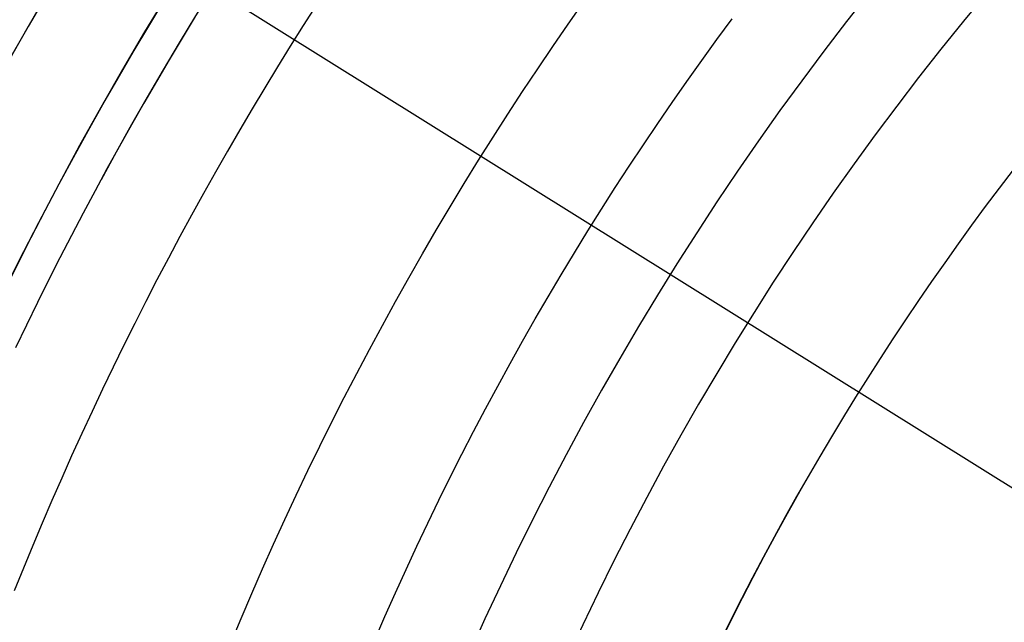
# Model space of a CAD drawing. Extents: x 12895 to 14339, y -6833 to -5581.
# Tile 24 of 79: x 13570 to 13584, y -6363 to -6354. Entities that reach past the tile are written whole.
import ezdxf

# ---------------------------------------------------------------- set-up
doc = ezdxf.new("R2010")
doc.units = 0
doc.layers.get('0').update_dxf_attribs({"linetype": 'CONTINUOUS'})
for name, color, linetype in [('BLANCO_METALICO', 7, 'CONTINUOUS'), ('COLOR', 7, 'CONTINUOUS'), ('LUZ', 7, 'CONTINUOUS')]:
    doc.layers.add(name, color=color, linetype=linetype)

msp = doc.modelspace()

# ---------------------------------------------------------------- linework, layer by layer
for points in [[(13574.11353023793, -6353.966407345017), (13573.92435206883, -6354.263385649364), (13573.73725540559, -6354.56167019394), (13573.55225053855, -6354.861246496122), (13573.36934775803, -6355.162100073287), (13573.18855735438, -6355.46421644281), (13573.00988961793, -6355.767581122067), (13572.83335483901, -6356.072179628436), (13572.65896330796, -6356.377997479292), (13572.48672531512, -6356.685020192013), (13572.31665115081, -6356.993233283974), (13572.14875110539, -6357.302622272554), (13571.98303546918, -6357.613172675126), (13571.81951453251, -6357.92487000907), (13571.65819858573, -6358.237699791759), (13571.49909791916, -6358.551647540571), (13571.34222282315, -6358.866698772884), (13571.18758358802, -6359.182839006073), (13571.03519050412, -6359.500053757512), (13570.88505386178, -6359.818328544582), (13570.73718395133, -6360.137648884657), (13570.59159106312, -6360.458000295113), (13570.44828548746, -6360.779368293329), (13570.30727751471, -6361.101738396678), (13570.1685774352, -6361.425096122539), (13570.03219553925, -6361.749426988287), (13569.89814211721, -6362.074716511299), (13569.76642745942, -6362.400950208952)], [(13570.0929495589, -6354.06547961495), (13569.9045391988, -6354.390568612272), (13569.71841626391, -6354.716958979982)], [(13572.36998002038, -6354.137601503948), (13572.18202713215, -6354.446761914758), (13571.99624494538, -6354.757219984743), (13571.81264403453, -6355.068960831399), (13571.63123497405, -6355.381969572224), (13571.45202833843, -6355.69623132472), (13571.2750347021, -6356.011731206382), (13571.10026463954, -6356.32845433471), (13570.92772872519, -6356.646385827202), (13570.75743753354, -6356.965510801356), (13570.58940163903, -6357.285814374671), (13570.42363161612, -6357.607281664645), (13570.26013803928, -6357.929897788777), (13570.09893148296, -6358.253647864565), (13569.94002252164, -6358.578517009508), (13569.78342172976, -6358.904490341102)], [(13574.95236115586, -6363.106827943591), (13575.09933045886, -6362.768335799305), (13575.24906251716, -6362.431077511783), (13575.40155357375, -6362.095077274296), (13575.5567998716, -6361.760359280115), (13575.71479765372, -6361.42694772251), (13575.87554316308, -6361.094866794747), (13576.03903264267, -6360.764140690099), (13576.20526233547, -6360.434793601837), (13576.37422848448, -6360.106849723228), (13576.54592733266, -6359.780333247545), (13576.72035512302, -6359.455268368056), (13576.89750809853, -6359.131679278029), (13577.07738250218, -6358.809590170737), (13577.25997457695, -6358.489025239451), (13577.44527813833, -6358.17000756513), (13577.63327729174, -6357.8525557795), (13577.8239537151, -6357.536687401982), (13578.01728908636, -6357.222419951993), (13578.21326508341, -6356.909770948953), (13578.4118633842, -6356.598757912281), (13578.61306566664, -6356.289398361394), (13578.81685360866, -6355.981709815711), (13579.02320888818, -6355.675709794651), (13579.23211318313, -6355.371415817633), (13579.44354817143, -6355.068845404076), (13579.657495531, -6354.768016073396), (13579.87393693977, -6354.468945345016), (13580.09285407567, -6354.171650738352)], [(13584.13502884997, -6356.34169000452), (13583.93368194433, -6356.605898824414), (13583.73452928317, -6356.871736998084), (13583.53758734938, -6357.139188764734), (13583.34287262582, -6357.408238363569), (13583.15040159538, -6357.678870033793), (13582.96019074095, -6357.95106801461), (13582.7722565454, -6358.224816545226), (13582.58661549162, -6358.500099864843), (13582.40328406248, -6358.776902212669), (13582.22227874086, -6359.055207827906), (13582.04361600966, -6359.335000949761), (13581.86731235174, -6359.616265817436), (13581.69338425, -6359.898986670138), (13581.5218481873, -6360.18314774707), (13581.35272064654, -6360.468733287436), (13581.18601811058, -6360.755727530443), (13581.02175487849, -6361.044113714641), (13580.85993651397, -6361.333871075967), (13580.7005663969, -6361.624977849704), (13580.54364790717, -6361.917412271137), (13580.38918442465, -6362.21115257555), (13580.23717932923, -6362.506176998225), (13580.08763600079, -6362.802463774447), (13579.9405578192, -6363.099991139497)]]:
    msp.add_lwpolyline(points)
for centre, radius, start, end in [((13616.37125110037, -6381.069931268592, 89.37470231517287), 73.2424557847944, 29.99999999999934, 209.9999999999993), ((13616.37125110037, -6381.069931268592, 68.68735261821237), 73.2424557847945, 91.17126672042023, 191.5820307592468), ((13616.37125110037, -6381.069931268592, 46.50000292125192), 71.74245578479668, 52.49999999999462, 187.500000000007), ((13616.37125114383, -6381.06993131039, 88.63012703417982), 71.44457953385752, 30.00000004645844, 209.9999999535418), ((13616.37125110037, -6381.069931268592, 89.05580518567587), 71.21139006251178, 30.0000000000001, 210.0000000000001), ((13616.37125110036, -6381.069931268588, 88.1250029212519), 70.93945536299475, 74.99999999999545, 165.000000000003), ((13616.37125110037, -6381.069931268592, 67.93735261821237), 70.94245578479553, 93.83645893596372, 193.7167436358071), ((13616.37125110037, -6381.069931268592, 67.12500292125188), 53.58193971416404, 29.99999999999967, 209.9999999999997), ((13616.37125110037, -6381.069931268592, 65.62055118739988), 53.58193971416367, 29.99999999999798, 209.999999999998), ((13616.37125110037, -6381.069931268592, 67.12500292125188), 52.0912327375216, 29.99999999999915, 209.9999999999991), ((13616.37125110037, -6381.069931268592, 77.62500292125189), 52.09123273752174, 29.99999999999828, 209.9999999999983), ((13616.37125110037, -6381.069931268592, 62.12500292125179), 51.59084318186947, 88.45819037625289, 151.5418096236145), ((13616.37125110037, -6381.069931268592, 105.1250029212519), 43.81815874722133, 30.00000000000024, 210.0000000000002), ((13616.37125110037, -6381.069931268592, 52.53957701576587), 42.50584972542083, 30.00000000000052, 210.0000000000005), ((13616.37125110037, -6381.069931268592, 89.37470231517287), 73.24245578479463, 209.9999999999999, 29.99999999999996), ((13616.3712510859, -6381.069931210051, 88.63012703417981), 71.44457953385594, 210.0000000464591, 29.99999995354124), ((13616.37125110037, -6381.069931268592, 89.05580518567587), 71.21139006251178, 210.0000000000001, 30.0000000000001), ((13616.37125110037, -6381.069931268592, 67.12500292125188), 53.58193971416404, 209.9999999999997, 29.99999999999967), ((13616.37125110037, -6381.069931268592, 65.62055118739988), 53.58193971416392, 210.0000000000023, 30.00000000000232), ((13616.37125110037, -6381.069931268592, 67.12500292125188), 52.0912327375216, 209.9999999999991, 29.99999999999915), ((13616.37125110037, -6381.069931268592, 77.62500292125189), 52.09123273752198, 210.0000000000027, 30.00000000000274), ((13616.37125110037, -6381.069931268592, 105.1250029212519), 43.81815874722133, 210.0000000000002, 30.00000000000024), ((13616.37125110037, -6381.069931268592, 52.53957701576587), 42.50584972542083, 210.0000000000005, 30.00000000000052), ((13616.37125110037, -6381.069931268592, 51.125002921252), 40.62840747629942, 149.999999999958, 180.0000000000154)]:
    msp.add_arc(centre, radius, start, end)
at = {"extrusion": (0, 0, -1)}
for centre, radius, start, end in [((-13616.37125110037, -6381.069931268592, -89.37470231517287), 70.9424557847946, 330.0000000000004, 150.0000000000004), ((-13616.37125110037, -6381.069931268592, -46.50000292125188), 70.9424557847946, 330.0000000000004, 150.0000000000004), ((-13616.37125110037, -6381.069931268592, -88.12500292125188), 52.09123273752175, 330.0000000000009, 150.0000000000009), ((-13616.37125110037, -6381.069931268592, -62.12500292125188), 47.03455676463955, 330.0000000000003, 150.0000000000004), ((-13616.37125110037, -6381.069931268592, -89.37470231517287), 70.94245578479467, 150.0000000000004, 330.0000000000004), ((-13616.37125110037, -6381.069931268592, -46.50000292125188), 70.94245578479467, 150.0000000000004, 330.0000000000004), ((-13616.37125110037, -6381.069931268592, -88.12500292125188), 52.09123273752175, 150.0000000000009, 330.0000000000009), ((-13616.37125110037, -6381.069931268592, -62.12500292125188), 47.03455676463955, 149.9999999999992, 329.9999999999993)]:
    msp.add_arc(centre, radius, start, end, dxfattribs=at)
at = {"layer": 'BLANCO_METALICO', "extrusion": (0, 0, -1)}
for centre, radius, start, end in [((-13616.37098787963, -6381.069931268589, -171.6470783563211), 99.09999999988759, 359.9999999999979, 180.0000000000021), ((-13616.37098787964, -6381.069931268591, -170.0309014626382), 98.69999999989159, 359.9999999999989, 180.0000000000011), ((-13616.37098787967, -6381.069931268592, -167.2309014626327), 98.19999999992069, 359.9999999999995, 180.0000000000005), ((-13616.37098787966, -6381.069931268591, -168.0309014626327), 98.1999999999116, 359.9999999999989, 180.0000000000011), ((-13616.37098787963, -6381.069931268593, -171.6470783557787), 99.49999999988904, 0, 180), ((-13616.37098787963, -6381.069931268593, -170.8389899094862), 99.49999999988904, 0, 180), ((-13616.37098787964, -6381.069931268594, -169.280901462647), 99.49999999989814, 5.237206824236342e-13, 179.9999999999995), ((-13616.37098787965, -6381.069931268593, -168.5309014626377), 98.69999999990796, 0, 180)]:
    msp.add_arc(centre, radius, start, end, dxfattribs=at)
at = {"layer": 'BLANCO_METALICO'}
for centre, radius, start, end in [((13616.37098787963, -6381.069931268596, 170.030901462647), 99.49999999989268, 1.571162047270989e-12, 179.9999999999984), ((13616.37098787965, -6381.069931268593, 168.5309014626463), 99.49999999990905, 0, 180), ((13616.37098787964, -6381.069931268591, 171.64707835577), 98.69999999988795, 359.9999999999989, 180.0000000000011), ((13616.37098787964, -6381.069931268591, 170.8389899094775), 98.69999999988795, 359.9999999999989, 180.0000000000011)]:
    msp.add_arc(centre, radius, start, end, dxfattribs=at)
at = {"layer": 'COLOR', "extrusion": (0, 0, -1)}
for centre, radius, start, end in [((-13616.37125823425, -6381.069948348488, 10.54089386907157), 152.392098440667, 333.381578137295, 153.381578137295), ((-13616.37125823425, -6381.06994834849, -32.97295255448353), 75.00000000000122, 63.38157813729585, 243.3815781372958), ((-13616.37125823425, -6381.069948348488, -18.68835025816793), 83.81579491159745, 333.3815781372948, 153.3815781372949), ((-13616.37125823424, -6381.069948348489, -43.50000292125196), 72.9999999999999, 63.38157813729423, 243.3815781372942), ((-13616.37125823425, -6381.06994834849, -33.3991820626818), 73.00000000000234, 63.3815781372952, 243.3815781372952), ((-13616.37125823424, -6381.069948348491, -43.50000292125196), 73.00000000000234, 63.3815781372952, 243.3815781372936), ((-13616.37125823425, -6381.06994834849, -43.50000292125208), 75.00000000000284, 63.38157813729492, 243.3815781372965), ((-13616.37125823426, -6381.06994834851, -26.2000005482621), 61.09154780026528, 333.3815781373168, 153.3815781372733), ((-13616.37125823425, -6381.069948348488, 10.54089386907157), 152.3920984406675, 153.3815781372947, 333.3815781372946), ((-13616.37936058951, -6381.065905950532, -28.2000005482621), 59.50000000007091, 333.381578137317, 153.3815781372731), ((-13616.37936058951, -6381.065905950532, -26.2000005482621), 59.50000000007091, 333.381578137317, 153.3815781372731), ((-13616.37125823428, -6381.069948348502, -22.44590218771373), 75.0000000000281, 333.381578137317, 63.38157813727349), ((-13616.37125823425, -6381.06994834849, -32.97295255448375), 74.9999999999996, 243.3815781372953, 63.38157813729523), ((-13616.37125823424, -6381.069948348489, -43.50000292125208), 75.00000000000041, 243.3815781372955, 63.38157813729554), ((-13616.37125823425, -6381.06994834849, -33.39918206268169), 72.99999999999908, 243.3815781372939, 63.38157813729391), ((-13616.37125823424, -6381.06994834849, -43.50000292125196), 73.00000000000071, 243.3815781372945, 63.38157813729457), ((-13616.37125823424, -6381.06994834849, -43.50000292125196), 73.00000000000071, 243.3815781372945, 63.38157813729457), ((-13616.3793605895, -6381.065905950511, -27.2000005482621), 59.5000000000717, 333.381578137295, 153.381578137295), ((-13616.3793605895, -6381.065905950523, -38.60000054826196), 35.0000000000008, 333.3815781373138, 153.3815781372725), ((-13616.37125823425, -6381.069948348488, -18.68835025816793), 83.81579491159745, 153.3815781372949, 333.3815781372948), ((-13616.3793605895, -6381.065905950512, -38.60000054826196), 32.50000000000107, 336.0269384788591, 90.73621779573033), ((-13616.37125823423, -6381.06994834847, -26.2000005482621), 61.09154780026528, 153.381578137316, 333.3815781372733), ((-13616.37936058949, -6381.065905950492, -28.2000005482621), 59.50000000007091, 153.3815781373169, 333.381578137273), ((-13616.3793605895, -6381.065905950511, -27.2000005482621), 59.50000000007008, 153.3815781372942, 333.3815781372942)]:
    msp.add_arc(centre, radius, start, end, dxfattribs=at)
at = {"layer": 'COLOR'}
for centre, radius, start, end in [((13616.37125823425, -6381.06994834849, -35.79999945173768), 153, 26.61842186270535, 206.618421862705), ((13616.37125823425, -6381.069948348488, -11.46081713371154), 152.9999999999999, 26.61842186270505, 206.6184218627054), ((13616.37125823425, -6381.069948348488, -23.63040829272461), 153.0000000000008, 26.61842186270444, 206.6184218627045), ((13616.37125823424, -6381.069948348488, -10.90949982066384), 152.8342956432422, 26.6184218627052, 206.6184218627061), ((13616.37125823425, -6381.06994834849, -35.79999945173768), 150, 26.61842186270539, 206.618421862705), ((13616.37125823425, -6381.069948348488, -11.46081713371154), 153, 206.6184218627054, 26.61842186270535), ((13616.37125823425, -6381.069948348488, -35.79999945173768), 153, 206.6184218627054, 26.61842186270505), ((13616.37125823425, -6381.069948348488, -23.63040829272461), 153.0000000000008, 206.618421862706, 26.61842186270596), ((13616.37125823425, -6381.069948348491, -10.90949982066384), 152.834295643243, 206.6184218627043, 26.61842186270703), ((13616.37125823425, -6381.069948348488, -35.79999945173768), 150, 206.6184218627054, 26.61842186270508), ((13616.37125823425, -6381.069948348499, 23.29836120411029), 73.0000000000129, 118.2029677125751, 160.0215797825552), ((13616.3712582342, -6381.069948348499, 28.20000054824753), 61.50000000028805, 118.44389482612, 159.7787818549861), ((13616.37125823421, -6381.069948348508, 29.25000054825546), 61.50000000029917, 118.4438948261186, 159.7787818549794), ((13616.37125823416, -6381.06994834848, 30.30000054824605), 61.50000000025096, 128.0039200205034, 159.7787818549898), ((13616.37936058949, -6381.0659059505, 30.300000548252), 34.99999999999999, 26.61842186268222, 206.6184218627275), ((13616.3793605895, -6381.065905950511, 34.45000054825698), 35.0000000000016, 26.61842186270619, 206.6184218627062), ((13616.37936058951, -6381.065905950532, 26.2000005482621), 59.50000000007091, 206.6184218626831, 26.61842186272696)]:
    msp.add_arc(centre, radius, start, end, dxfattribs=at)
at = {"layer": 'LUZ'}
for p, q in [((13489.33008156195, -6301.69375903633, -34.049999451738), (13743.41243490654, -6460.446137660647, -34.04999945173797)), ((13489.33008156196, -6301.693759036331, -32.54999945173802), (13743.41243490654, -6460.446137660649, -32.54999945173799))]:
    msp.add_line(p, q, dxfattribs=at)

doc.saveas('drawing.dxf')
